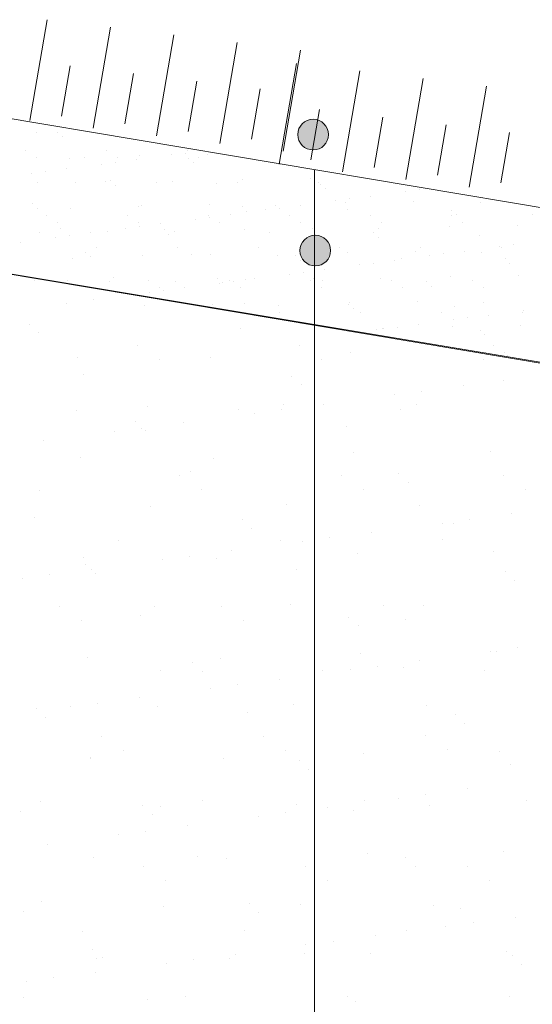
# Model space of a CAD drawing. Header units: metres. Extents: x 561538 to 562530, y 6580867 to 6581188.
# Tile 27 of 78: x 562506.146 to 562506.647, y 6580871.057 to 6580872.019. Entities that reach past the tile are written whole.
import ezdxf

# ---------------------------------------------------------------- set-up
doc = ezdxf.new("R2010")
doc.units = ezdxf.units.M
doc.layers.add('KLM_horisontaal', color=154, linetype='Continuous', lineweight=9)
doc.layers.add('KLM_lõige', color=7, linetype='Continuous', lineweight=9)

msp = doc.modelspace()

# ---------------------------------------------------------------- hatches: boundary and pattern name
at = {"layer": 'KLM_lõige'}
h = msp.add_hatch(color=1, dxfattribs=at)
edge = h.paths.add_edge_path()
edge.add_arc((562506.43287, 6580871.90703), 0.015, 0, 360)
h = msp.add_hatch(color=1, dxfattribs=at)
edge = h.paths.add_edge_path()
edge.add_arc((562506.43497, 6580871.79368), 0.015, 0, 360)

# ---------------------------------------------------------------- linework, layer by layer
at = {"layer": 'KLM_horisontaal', "color": 0}
for p, q in [((562505.7277, 6580871.99144), (562506.9777, 6580871.78144)), ((562505.85146, 6580871.81854), (562506.97265, 6580871.63018))]:
    msp.add_line(p, q, dxfattribs=at)
at = {"layer": 'KLM_lõige', "color": 3}
for p, q in [((562506.15617, 6580871.9208), (562506.17312, 6580872.01935)), ((562506.15617, 6580871.9208), (562506.17312, 6580872.01935)), ((562506.218, 6580871.91333), (562506.23495, 6580872.01189)), ((562506.218, 6580871.91333), (562506.23495, 6580872.01189)), ((562506.27983, 6580871.90587), (562506.29678, 6580872.00442)), ((562506.27983, 6580871.90587), (562506.29678, 6580872.00442)), ((562506.34166, 6580871.89841), (562506.35861, 6580871.99696)), ((562506.34166, 6580871.89841), (562506.35861, 6580871.99696)), ((562506.40349, 6580871.89094), (562506.42044, 6580871.98949)), ((562506.3997, 6580871.87813), (562506.41664, 6580871.97669)), ((562506.3997, 6580871.87813), (562506.41664, 6580871.97669)), ((562506.18714, 6580871.92495), (562506.19561, 6580871.97422)), ((562506.24897, 6580871.91748), (562506.25744, 6580871.96676)), ((562506.46153, 6580871.87067), (562506.47847, 6580871.96922)), ((562506.46153, 6580871.87067), (562506.47847, 6580871.96922)), ((562506.3108, 6580871.91002), (562506.31927, 6580871.95929)), ((562506.52336, 6580871.8632), (562506.5403, 6580871.96176)), ((562506.52336, 6580871.8632), (562506.5403, 6580871.96176)), ((562506.37263, 6580871.90255), (562506.3811, 6580871.95183)), ((562506.58519, 6580871.85574), (562506.60213, 6580871.95429)), ((562506.58519, 6580871.85574), (562506.60213, 6580871.95429)), ((562506.43066, 6580871.88228), (562506.43913, 6580871.93156)), ((562506.49249, 6580871.87481), (562506.50096, 6580871.92409)), ((562506.55432, 6580871.86735), (562506.5628, 6580871.91663)), ((562506.61615, 6580871.85989), (562506.62463, 6580871.90916))]:
    msp.add_line(p, q, dxfattribs=at)
at = {"layer": 'KLM_lõige', "color": 34}
for p, q in [((562506.9777, 6580871.78144), (562505.7277, 6580871.99144)), ((562506.16228, 6580871.90945), (562506.16228, 6580871.90945)), ((562506.18307, 6580871.90947), (562506.18307, 6580871.90947)), ((562506.18775, 6580871.90518), (562506.18775, 6580871.90518)), ((562506.15183, 6580871.89131), (562506.15183, 6580871.89131)), ((562506.23093, 6580871.89146), (562506.23093, 6580871.89146)), ((562506.30805, 6580871.88889), (562506.30805, 6580871.88889)), ((562506.31003, 6580871.8916), (562506.31003, 6580871.8916)), ((562506.16254, 6580871.88449), (562506.16254, 6580871.88449)), ((562506.19451, 6580871.88401), (562506.19451, 6580871.88401)), ((562506.20985, 6580871.88493), (562506.20985, 6580871.88493)), ((562506.23968, 6580871.87989), (562506.23968, 6580871.87989)), ((562506.24164, 6580871.88463), (562506.24164, 6580871.88463)), ((562506.26033, 6580871.88261), (562506.26033, 6580871.88261)), ((562506.26311, 6580871.88648), (562506.26311, 6580871.88648)), ((562506.29483, 6580871.88715), (562506.29483, 6580871.88715)), ((562506.31149, 6580871.88406), (562506.31149, 6580871.88406)), ((562506.31617, 6580871.87977), (562506.31617, 6580871.87977)), ((562506.32074, 6580871.88478), (562506.32074, 6580871.88478)), ((562506.3296, 6580871.88733), (562506.3296, 6580871.88733)), ((562506.15808, 6580871.86915), (562506.15808, 6580871.86915)), ((562506.17131, 6580871.87089), (562506.17131, 6580871.87089)), ((562506.19196, 6580871.87361), (562506.19196, 6580871.87361)), ((562506.22646, 6580871.87815), (562506.22646, 6580871.87815)), ((562506.16388, 6580871.86051), (562506.16388, 6580871.86051)), ((562506.2011, 6580871.85992), (562506.2011, 6580871.85992)), ((562506.23036, 6580871.86135), (562506.23036, 6580871.86135)), ((562506.23513, 6580871.86177), (562506.23513, 6580871.86177)), ((562506.2802, 6580871.86007), (562506.2802, 6580871.86007)), ((562506.29534, 6580871.86104), (562506.29534, 6580871.86104)), ((562506.33827, 6580871.85952), (562506.33827, 6580871.85952)), ((562506.3593, 6580871.86021), (562506.3593, 6580871.86021)), ((562506.36394, 6580871.86351), (562506.36394, 6580871.86351)), ((562506.43043, 6580871.86436), (562506.43043, 6580871.86436)), ((562506.4384, 6580871.86036), (562506.4384, 6580871.86036)), ((562506.23982, 6580871.85748), (562506.23982, 6580871.85748)), ((562506.43991, 6580871.85865), (562506.43991, 6580871.85865)), ((562506.44459, 6580871.85436), (562506.44459, 6580871.85436)), ((562506.52336, 6580871.85147), (562506.52336, 6580871.85147)), ((562506.53658, 6580871.85321), (562506.53658, 6580871.85321)), ((562506.45499, 6580871.84247), (562506.45499, 6580871.84247)), ((562506.46477, 6580871.84055), (562506.46477, 6580871.84055)), ((562506.46821, 6580871.84421), (562506.46821, 6580871.84421)), ((562506.48886, 6580871.84693), (562506.48886, 6580871.84693)), ((562506.53126, 6580871.8414), (562506.53126, 6580871.8414)), ((562506.59624, 6580871.84108), (562506.59624, 6580871.84108)), ((562506.15878, 6580871.83947), (562506.15878, 6580871.83947)), ((562506.16346, 6580871.83518), (562506.16346, 6580871.83518)), ((562506.19611, 6580871.83507), (562506.19611, 6580871.83507)), ((562506.26191, 6580871.83723), (562506.26191, 6580871.83723)), ((562506.26471, 6580871.83754), (562506.26471, 6580871.83754)), ((562506.3312, 6580871.83839), (562506.3312, 6580871.83839)), ((562506.36355, 6580871.83636), (562506.36355, 6580871.83636)), ((562506.36823, 6580871.83207), (562506.36823, 6580871.83207)), ((562506.38662, 6580871.83347), (562506.38662, 6580871.83347)), ((562506.39617, 6580871.83808), (562506.39617, 6580871.83808)), ((562506.39984, 6580871.83521), (562506.39984, 6580871.83521)), ((562506.42049, 6580871.83793), (562506.42049, 6580871.83793)), ((562506.46668, 6580871.83411), (562506.46668, 6580871.83411)), ((562506.56832, 6580871.83324), (562506.56832, 6580871.83324)), ((562506.17235, 6580871.82771), (562506.17235, 6580871.82771)), ((562506.18306, 6580871.82089), (562506.18306, 6580871.82089)), ((562506.25145, 6580871.82785), (562506.25145, 6580871.82785)), ((562506.26216, 6580871.82103), (562506.26216, 6580871.82103)), ((562506.31825, 6580871.82447), (562506.31825, 6580871.82447)), ((562506.33054, 6580871.828), (562506.33054, 6580871.828)), ((562506.33147, 6580871.82621), (562506.33147, 6580871.82621)), ((562506.34126, 6580871.82117), (562506.34126, 6580871.82117)), ((562506.35212, 6580871.82893), (562506.35212, 6580871.82893)), ((562506.40964, 6580871.82814), (562506.40964, 6580871.82814)), ((562506.42035, 6580871.82132), (562506.42035, 6580871.82132)), ((562506.48874, 6580871.82828), (562506.48874, 6580871.82828)), ((562506.49945, 6580871.82146), (562506.49945, 6580871.82146)), ((562506.56784, 6580871.82843), (562506.56784, 6580871.82843)), ((562506.573, 6580871.82895), (562506.573, 6580871.82895)), ((562506.57855, 6580871.8216), (562506.57855, 6580871.8216)), ((562506.64694, 6580871.82857), (562506.64694, 6580871.82857)), ((562505.85146, 6580871.81854), (562506.97265, 6580871.63018)), ((562506.16548, 6580871.81157), (562506.16548, 6580871.81157)), ((562506.18556, 6580871.81494), (562506.18556, 6580871.81494)), ((562506.23196, 6580871.81241), (562506.23196, 6580871.81241)), ((562506.24987, 6580871.81547), (562506.24987, 6580871.81547)), ((562506.26309, 6580871.81721), (562506.26309, 6580871.81721)), ((562506.28374, 6580871.81993), (562506.28374, 6580871.81993)), ((562506.28719, 6580871.81406), (562506.28719, 6580871.81406)), ((562506.29694, 6580871.8121), (562506.29694, 6580871.8121)), ((562506.36554, 6580871.81457), (562506.36554, 6580871.81457)), ((562506.39033, 6580871.81182), (562506.39033, 6580871.81182)), ((562506.43203, 6580871.81542), (562506.43203, 6580871.81542)), ((562506.497, 6580871.81511), (562506.497, 6580871.81511)), ((562506.56561, 6580871.81758), (562506.56561, 6580871.81758)), ((562506.63209, 6580871.81843), (562506.63209, 6580871.81843)), ((562506.147, 6580871.80192), (562506.147, 6580871.80192)), ((562506.1815, 6580871.80647), (562506.1815, 6580871.80647)), ((562506.19472, 6580871.80821), (562506.19472, 6580871.80821)), ((562506.21537, 6580871.81093), (562506.21537, 6580871.81093)), ((562506.29188, 6580871.80977), (562506.29188, 6580871.80977)), ((562506.49197, 6580871.81094), (562506.49197, 6580871.81094)), ((562506.49665, 6580871.80665), (562506.49665, 6580871.80665)), ((562506.5951, 6580871.8087), (562506.5951, 6580871.8087)), ((562506.22162, 6580871.79632), (562506.22162, 6580871.79632)), ((562506.30072, 6580871.79646), (562506.30072, 6580871.79646)), ((562506.37982, 6580871.79661), (562506.37982, 6580871.79661)), ((562506.45891, 6580871.79675), (562506.45891, 6580871.79675)), ((562506.53286, 6580871.79245), (562506.53286, 6580871.79245)), ((562506.53801, 6580871.79689), (562506.53801, 6580871.79689)), ((562506.58065, 6580871.79325), (562506.58065, 6580871.79325)), ((562506.59784, 6580871.79214), (562506.59784, 6580871.79214)), ((562506.61515, 6580871.79779), (562506.61515, 6580871.79779)), ((562506.61711, 6580871.79704), (562506.61711, 6580871.79704)), ((562506.62837, 6580871.79953), (562506.62837, 6580871.79953)), ((562506.19771, 6580871.78613), (562506.19771, 6580871.78613)), ((562506.21084, 6580871.79177), (562506.21084, 6580871.79177)), ((562506.21552, 6580871.78748), (562506.21552, 6580871.78748)), ((562506.26631, 6580871.7886), (562506.26631, 6580871.7886)), ((562506.31397, 6580871.78952), (562506.31397, 6580871.78952)), ((562506.3328, 6580871.78945), (562506.3328, 6580871.78945)), ((562506.39777, 6580871.78914), (562506.39777, 6580871.78914)), ((562506.41561, 6580871.78865), (562506.41561, 6580871.78865)), ((562506.42029, 6580871.78436), (562506.42029, 6580871.78436)), ((562506.46637, 6580871.79161), (562506.46637, 6580871.79161)), ((562506.51228, 6580871.78425), (562506.51228, 6580871.78425)), ((562506.51875, 6580871.78641), (562506.51875, 6580871.78641)), ((562506.54678, 6580871.78879), (562506.54678, 6580871.78879)), ((562506.56, 6580871.79053), (562506.56, 6580871.79053)), ((562506.62038, 6580871.78553), (562506.62038, 6580871.78553)), ((562506.44391, 6580871.77525), (562506.44391, 6580871.77525)), ((562506.47841, 6580871.77979), (562506.47841, 6580871.77979)), ((562506.49163, 6580871.78153), (562506.49163, 6580871.78153)), ((562506.62506, 6580871.78124), (562506.62506, 6580871.78124)), ((562506.19286, 6580871.7641), (562506.19286, 6580871.7641)), ((562506.23356, 6580871.76347), (562506.23356, 6580871.76347)), ((562506.23762, 6580871.76723), (562506.23762, 6580871.76723)), ((562506.27196, 6580871.76425), (562506.27196, 6580871.76425)), ((562506.29854, 6580871.76316), (562506.29854, 6580871.76316)), ((562506.33925, 6580871.76636), (562506.33925, 6580871.76636)), ((562506.35106, 6580871.76439), (562506.35106, 6580871.76439)), ((562506.35488, 6580871.76353), (562506.35488, 6580871.76353)), ((562506.36714, 6580871.76563), (562506.36714, 6580871.76563)), ((562506.37553, 6580871.76625), (562506.37553, 6580871.76625)), ((562506.41003, 6580871.77079), (562506.41003, 6580871.77079)), ((562506.42326, 6580871.77253), (562506.42326, 6580871.77253)), ((562506.43016, 6580871.76454), (562506.43016, 6580871.76454)), ((562506.43363, 6580871.76648), (562506.43363, 6580871.76648)), ((562506.44239, 6580871.76411), (562506.44239, 6580871.76411)), ((562506.4986, 6580871.76617), (562506.4986, 6580871.76617)), ((562506.50926, 6580871.76468), (562506.50926, 6580871.76468)), ((562506.54403, 6580871.76324), (562506.54403, 6580871.76324)), ((562506.56721, 6580871.76864), (562506.56721, 6580871.76864)), ((562506.58836, 6580871.76482), (562506.58836, 6580871.76482)), ((562506.63369, 6580871.76949), (562506.63369, 6580871.76949)), ((562506.28267, 6580871.75742), (562506.28267, 6580871.75742)), ((562506.28651, 6580871.75453), (562506.28651, 6580871.75453)), ((562506.30716, 6580871.75725), (562506.30716, 6580871.75725)), ((562506.34166, 6580871.76179), (562506.34166, 6580871.76179)), ((562506.34394, 6580871.76207), (562506.34394, 6580871.76207)), ((562506.36177, 6580871.75757), (562506.36177, 6580871.75757)), ((562506.44087, 6580871.75771), (562506.44087, 6580871.75771)), ((562506.51997, 6580871.75786), (562506.51997, 6580871.75786)), ((562506.54871, 6580871.75895), (562506.54871, 6580871.75895)), ((562506.59907, 6580871.758), (562506.59907, 6580871.758)), ((562506.27329, 6580871.75279), (562506.27329, 6580871.75279)), ((562506.3344, 6580871.74051), (562506.3344, 6580871.74051)), ((562506.36603, 6580871.74182), (562506.36603, 6580871.74182)), ((562506.39937, 6580871.74019), (562506.39937, 6580871.74019)), ((562506.46767, 6580871.74095), (562506.46767, 6580871.74095)), ((562506.46797, 6580871.74267), (562506.46797, 6580871.74267)), ((562506.47235, 6580871.73666), (562506.47235, 6580871.73666)), ((562506.53446, 6580871.74351), (562506.53446, 6580871.74351)), ((562506.57081, 6580871.7387), (562506.57081, 6580871.7387)), ((562506.59944, 6580871.7432), (562506.59944, 6580871.7432)), ((562506.63857, 6580871.73511), (562506.63857, 6580871.73511)), ((562506.40033, 6580871.733), (562506.40033, 6580871.733)), ((562506.47943, 6580871.73315), (562506.47943, 6580871.73315)), ((562506.55853, 6580871.73329), (562506.55853, 6580871.73329)), ((562506.5702, 6580871.72611), (562506.5702, 6580871.72611)), ((562506.58342, 6580871.72785), (562506.58342, 6580871.72785)), ((562506.60407, 6580871.73057), (562506.60407, 6580871.73057)), ((562506.63763, 6580871.73343), (562506.63763, 6580871.73343)), ((562506.49445, 6580871.71641), (562506.49445, 6580871.71641)), ((562506.5002, 6580871.71723), (562506.5002, 6580871.71723)), ((562506.50182, 6580871.71711), (562506.50182, 6580871.71711)), ((562506.51505, 6580871.71885), (562506.51505, 6580871.71885)), ((562506.5357, 6580871.72157), (562506.5357, 6580871.72157)), ((562506.56881, 6580871.7197), (562506.56881, 6580871.7197)), ((562506.59609, 6580871.71553), (562506.59609, 6580871.71553)), ((562506.63529, 6580871.72055), (562506.63529, 6580871.72055)), ((562506.60077, 6580871.71124), (562506.60077, 6580871.71124)), ((562506.60887, 6580871.70122), (562506.60887, 6580871.70122)), ((562506.60104, 6580871.69426), (562506.60104, 6580871.69426)), ((562506.61958, 6580871.6944), (562506.61958, 6580871.6944)), ((562506.62287, 6580871.691), (562506.62287, 6580871.691))]:
    msp.add_line(p, q, dxfattribs=at)
at = {"layer": 'KLM_lõige', "ltscale": 0.5}
msp.add_line((562506.43404, 6580871.87277), (562506.43404, 6580869.04504), dxfattribs=at)
at = {"layer": 'KLM_lõige'}
for p, q in [((562506.9777, 6580871.63069), (562505.85146, 6580871.81854)), ((562506.16055, 6580871.76479), (562506.16055, 6580871.76479)), ((562506.21814, 6580871.74553), (562506.21814, 6580871.74553)), ((562506.1917, 6580871.74204), (562506.1917, 6580871.74204)), ((562506.26791, 6580871.73966), (562506.26791, 6580871.73966)), ((562506.1553, 6580871.72177), (562506.1553, 6580871.72177)), ((562506.36157, 6580871.71728), (562506.36157, 6580871.71728)), ((562506.16466, 6580871.71319), (562506.16466, 6580871.71319)), ((562506.26123, 6580871.70064), (562506.26123, 6580871.70064)), ((562506.41943, 6580871.70093), (562506.41943, 6580871.70093)), ((562506.20242, 6580871.6894), (562506.20242, 6580871.6894)), ((562506.28265, 6580871.687), (562506.28265, 6580871.687)), ((562506.33237, 6580871.68878), (562506.33237, 6580871.68878)), ((562506.44085, 6580871.68728), (562506.44085, 6580871.68728)), ((562506.46957, 6580871.69372), (562506.46957, 6580871.69372)), ((562506.59905, 6580871.68757), (562506.59905, 6580871.68757)), ((562506.20886, 6580871.67269), (562506.20886, 6580871.67269)), ((562506.41213, 6580871.67095), (562506.41213, 6580871.67095)), ((562506.4215, 6580871.66237), (562506.4215, 6580871.66237)), ((562506.57976, 6580871.66161), (562506.57976, 6580871.66161)), ((562506.6184, 6580871.66646), (562506.6184, 6580871.66646)), ((562506.51202, 6580871.65269), (562506.51202, 6580871.65269)), ((562506.53846, 6580871.65617), (562506.53846, 6580871.65617)), ((562506.27111, 6580871.64177), (562506.27111, 6580871.64177)), ((562506.40172, 6580871.63817), (562506.40172, 6580871.63817)), ((562506.40408, 6580871.64347), (562506.40408, 6580871.64347)), ((562506.44302, 6580871.6436), (562506.44302, 6580871.6436)), ((562506.51797, 6580871.63815), (562506.51797, 6580871.63815)), ((562506.53403, 6580871.64285), (562506.53403, 6580871.64285)), ((562506.20157, 6580871.63758), (562506.20157, 6580871.63758)), ((562506.35977, 6580871.63787), (562506.35977, 6580871.63787)), ((562506.37528, 6580871.63468), (562506.37528, 6580871.63468)), ((562506.25942, 6580871.62636), (562506.25942, 6580871.62636)), ((562506.26498, 6580871.62016), (562506.26498, 6580871.62016)), ((562506.30628, 6580871.6256), (562506.30628, 6580871.6256)), ((562506.46569, 6580871.62187), (562506.46569, 6580871.62187)), ((562506.23854, 6580871.61668), (562506.23854, 6580871.61668)), ((562506.26879, 6580871.61778), (562506.26879, 6580871.61778)), ((562506.16954, 6580871.6076), (562506.16954, 6580871.6076)), ((562506.20562, 6580871.59152), (562506.20562, 6580871.59152)), ((562506.33557, 6580871.5909), (562506.33557, 6580871.5909)), ((562506.47277, 6580871.59584), (562506.47277, 6580871.59584)), ((562506.60575, 6580871.59754), (562506.60575, 6580871.59754)), ((562506.30226, 6580871.57344), (562506.30226, 6580871.57344)), ((562506.31298, 6580871.57728), (562506.31298, 6580871.57728)), ((562506.46046, 6580871.57372), (562506.46046, 6580871.57372)), ((562506.51626, 6580871.57554), (562506.51626, 6580871.57554)), ((562506.61866, 6580871.57401), (562506.61866, 6580871.57401)), ((562506.52562, 6580871.56696), (562506.52562, 6580871.56696)), ((562506.16548, 6580871.5595), (562506.16548, 6580871.5595)), ((562506.32368, 6580871.55979), (562506.32368, 6580871.55979)), ((562506.48188, 6580871.56008), (562506.48188, 6580871.56008)), ((562506.64008, 6580871.56036), (562506.64008, 6580871.56036)), ((562506.27431, 6580871.54389), (562506.27431, 6580871.54389)), ((562506.40728, 6580871.54559), (562506.40728, 6580871.54559)), ((562506.53723, 6580871.54496), (562506.53723, 6580871.54496)), ((562506.16027, 6580871.5327), (562506.16027, 6580871.5327)), ((562506.6266, 6580871.53624), (562506.6266, 6580871.53624)), ((562506.36354, 6580871.53095), (562506.36354, 6580871.53095)), ((562506.55886, 6580871.52732), (562506.55886, 6580871.52732)), ((562506.56981, 6580871.52646), (562506.56981, 6580871.52646)), ((562506.5853, 6580871.53081), (562506.5853, 6580871.53081)), ((562506.37291, 6580871.52237), (562506.37291, 6580871.52237)), ((562506.48986, 6580871.51824), (562506.48986, 6580871.51824)), ((562506.2426, 6580871.51037), (562506.2426, 6580871.51037)), ((562506.4008, 6580871.51066), (562506.4008, 6580871.51066)), ((562506.42212, 6580871.50932), (562506.42212, 6580871.50932)), ((562506.44856, 6580871.5128), (562506.44856, 6580871.5128)), ((562506.559, 6580871.51095), (562506.559, 6580871.51095)), ((562506.31182, 6580871.4948), (562506.31182, 6580871.4948)), ((562506.35312, 6580871.50024), (562506.35312, 6580871.50024)), ((562506.47597, 6580871.49796), (562506.47597, 6580871.49796)), ((562506.60895, 6580871.49965), (562506.60895, 6580871.49965)), ((562506.20882, 6580871.49364), (562506.20882, 6580871.49364)), ((562506.21083, 6580871.48637), (562506.21083, 6580871.48637)), ((562506.28538, 6580871.49132), (562506.28538, 6580871.49132)), ((562506.33877, 6580871.49302), (562506.33877, 6580871.49302)), ((562506.17508, 6580871.4768), (562506.17508, 6580871.4768)), ((562506.21638, 6580871.48224), (562506.21638, 6580871.48224)), ((562506.2202, 6580871.47779), (562506.2202, 6580871.47779)), ((562506.4171, 6580871.48188), (562506.4171, 6580871.48188)), ((562506.62038, 6580871.48013), (562506.62038, 6580871.48013)), ((562506.14863, 6580871.47332), (562506.14863, 6580871.47332)), ((562506.62974, 6580871.47155), (562506.62974, 6580871.47155)), ((562506.18509, 6580871.44594), (562506.18509, 6580871.44594)), ((562506.27751, 6580871.44601), (562506.27751, 6580871.44601)), ((562506.34329, 6580871.44623), (562506.34329, 6580871.44623)), ((562506.41048, 6580871.44771), (562506.41048, 6580871.44771)), ((562506.50148, 6580871.44651), (562506.50148, 6580871.44651)), ((562506.54043, 6580871.44708), (562506.54043, 6580871.44708)), ((562506.26439, 6580871.43729), (562506.26439, 6580871.43729)), ((562506.20651, 6580871.43229), (562506.20651, 6580871.43229)), ((562506.36471, 6580871.43258), (562506.36471, 6580871.43258)), ((562506.46767, 6580871.43554), (562506.46767, 6580871.43554)), ((562506.47703, 6580871.42696), (562506.47703, 6580871.42696)), ((562506.52291, 6580871.43287), (562506.52291, 6580871.43287)), ((562506.47917, 6580871.40008), (562506.47917, 6580871.40008)), ((562506.6057, 6580871.40196), (562506.6057, 6580871.40196)), ((562506.61215, 6580871.40177), (562506.61215, 6580871.40177)), ((562506.63214, 6580871.40544), (562506.63214, 6580871.40544)), ((562506.21202, 6580871.39576), (562506.21202, 6580871.39576)), ((562506.31495, 6580871.39096), (562506.31495, 6580871.39096)), ((562506.34197, 6580871.39513), (562506.34197, 6580871.39513)), ((562506.5367, 6580871.39288), (562506.5367, 6580871.39288)), ((562506.28363, 6580871.38316), (562506.28363, 6580871.38316)), ((562506.32432, 6580871.38238), (562506.32432, 6580871.38238)), ((562506.44183, 6580871.38345), (562506.44183, 6580871.38345)), ((562506.46896, 6580871.38396), (562506.46896, 6580871.38396)), ((562506.4954, 6580871.38744), (562506.4954, 6580871.38744)), ((562506.52122, 6580871.38647), (562506.52122, 6580871.38647)), ((562506.60003, 6580871.38374), (562506.60003, 6580871.38374)), ((562506.35865, 6580871.36944), (562506.35865, 6580871.36944)), ((562506.39995, 6580871.37488), (562506.39995, 6580871.37488)), ((562506.33221, 6580871.36596), (562506.33221, 6580871.36596)), ((562506.22191, 6580871.35144), (562506.22191, 6580871.35144)), ((562506.26321, 6580871.35687), (562506.26321, 6580871.35687)), ((562506.41368, 6580871.34982), (562506.41368, 6580871.34982)), ((562506.16224, 6580871.34637), (562506.16224, 6580871.34637)), ((562506.19547, 6580871.34795), (562506.19547, 6580871.34795)), ((562506.28071, 6580871.34813), (562506.28071, 6580871.34813)), ((562506.36851, 6580871.34188), (562506.36851, 6580871.34188)), ((562506.54363, 6580871.3492), (562506.54363, 6580871.3492)), ((562506.57179, 6580871.34013), (562506.57179, 6580871.34013)), ((562506.17161, 6580871.33779), (562506.17161, 6580871.33779)), ((562506.58115, 6580871.33155), (562506.58115, 6580871.33155)), ((562506.22611, 6580871.31873), (562506.22611, 6580871.31873)), ((562506.38431, 6580871.31902), (562506.38431, 6580871.31902)), ((562506.54251, 6580871.31931), (562506.54251, 6580871.31931)), ((562506.24754, 6580871.30508), (562506.24754, 6580871.30508)), ((562506.40574, 6580871.30537), (562506.40574, 6580871.30537)), ((562506.48237, 6580871.30219), (562506.48237, 6580871.30219)), ((562506.56393, 6580871.30566), (562506.56393, 6580871.30566)), ((562506.61535, 6580871.30389), (562506.61535, 6580871.30389)), ((562506.21522, 6580871.29787), (562506.21522, 6580871.29787)), ((562506.2158, 6580871.29729), (562506.2158, 6580871.29729)), ((562506.34517, 6580871.29725), (562506.34517, 6580871.29725)), ((562506.41908, 6580871.29555), (562506.41908, 6580871.29555)), ((562506.42844, 6580871.28697), (562506.42844, 6580871.28697)), ((562506.62535, 6580871.29106), (562506.62535, 6580871.29106)), ((562506.58353, 6580871.26752), (562506.58353, 6580871.26752)), ((562506.16646, 6580871.25567), (562506.16646, 6580871.25567)), ((562506.32466, 6580871.25595), (562506.32466, 6580871.25595)), ((562506.48286, 6580871.25624), (562506.48286, 6580871.25624)), ((562506.51579, 6580871.2586), (562506.51579, 6580871.2586)), ((562506.54223, 6580871.26208), (562506.54223, 6580871.26208)), ((562506.64105, 6580871.25653), (562506.64105, 6580871.25653)), ((562506.1467, 6580871.2453), (562506.1467, 6580871.2453)), ((562506.26636, 6580871.25096), (562506.26636, 6580871.25096)), ((562506.28391, 6580871.25024), (562506.28391, 6580871.25024)), ((562506.40549, 6580871.24408), (562506.40549, 6580871.24408)), ((562506.41688, 6580871.25194), (562506.41688, 6580871.25194)), ((562506.44679, 6580871.24951), (562506.44679, 6580871.24951)), ((562506.47263, 6580871.24647), (562506.47263, 6580871.24647)), ((562506.54683, 6580871.25132), (562506.54683, 6580871.25132)), ((562506.27573, 6580871.24238), (562506.27573, 6580871.24238)), ((562506.37905, 6580871.24059), (562506.37905, 6580871.24059)), ((562506.26875, 6580871.22607), (562506.26875, 6580871.22607)), ((562506.31005, 6580871.23151), (562506.31005, 6580871.23151)), ((562506.24231, 6580871.22259), (562506.24231, 6580871.22259)), ((562506.17331, 6580871.21351), (562506.17331, 6580871.21351)), ((562506.61855, 6580871.20601), (562506.61855, 6580871.20601)), ((562506.21842, 6580871.19999), (562506.21842, 6580871.19999)), ((562506.31992, 6580871.20188), (562506.31992, 6580871.20188)), ((562506.34837, 6580871.19937), (562506.34837, 6580871.19937)), ((562506.48557, 6580871.20431), (562506.48557, 6580871.20431)), ((562506.5232, 6580871.20014), (562506.5232, 6580871.20014)), ((562506.26714, 6580871.19152), (562506.26714, 6580871.19152)), ((562506.42534, 6580871.19181), (562506.42534, 6580871.19181)), ((562506.53256, 6580871.19156), (562506.53256, 6580871.19156)), ((562506.58354, 6580871.1921), (562506.58354, 6580871.1921)), ((562506.28856, 6580871.17788), (562506.28856, 6580871.17788)), ((562506.44676, 6580871.17816), (562506.44676, 6580871.17816)), ((562506.60496, 6580871.17845), (562506.60496, 6580871.17845)), ((562506.16721, 6580871.1573), (562506.16721, 6580871.1573)), ((562506.1499, 6580871.14742), (562506.1499, 6580871.14742)), ((562506.28711, 6580871.15236), (562506.28711, 6580871.15236)), ((562506.37049, 6580871.15555), (562506.37049, 6580871.15555)), ((562506.42008, 6580871.15406), (562506.42008, 6580871.15406)), ((562506.55003, 6580871.15343), (562506.55003, 6580871.15343)), ((562506.57676, 6580871.15106), (562506.57676, 6580871.15106)), ((562506.37985, 6580871.14697), (562506.37985, 6580871.14697)), ((562506.63037, 6580871.14215), (562506.63037, 6580871.14215)), ((562506.20749, 6580871.12846), (562506.20749, 6580871.12846)), ((562506.36568, 6580871.12875), (562506.36568, 6580871.12875)), ((562506.52388, 6580871.12903), (562506.52388, 6580871.12903)), ((562506.56263, 6580871.13323), (562506.56263, 6580871.13323)), ((562506.58907, 6580871.13672), (562506.58907, 6580871.13672)), ((562506.45233, 6580871.11871), (562506.45233, 6580871.11871)), ((562506.49363, 6580871.12415), (562506.49363, 6580871.12415)), ((562506.21777, 6580871.11097), (562506.21777, 6580871.11097)), ((562506.42589, 6580871.11523), (562506.42589, 6580871.11523)), ((562506.22162, 6580871.10211), (562506.22162, 6580871.10211)), ((562506.22714, 6580871.10239), (562506.22714, 6580871.10239)), ((562506.31559, 6580871.10071), (562506.31559, 6580871.10071)), ((562506.35157, 6580871.10148), (562506.35157, 6580871.10148)), ((562506.35689, 6580871.10615), (562506.35689, 6580871.10615)), ((562506.42404, 6580871.10648), (562506.42404, 6580871.10648)), ((562506.48877, 6580871.10643), (562506.48877, 6580871.10643)), ((562506.62175, 6580871.10812), (562506.62175, 6580871.10812)), ((562506.62732, 6580871.10473), (562506.62732, 6580871.10473)), ((562506.28915, 6580871.09723), (562506.28915, 6580871.09723)), ((562506.63668, 6580871.09615), (562506.63668, 6580871.09615)), ((562506.17885, 6580871.08271), (562506.17885, 6580871.08271)), ((562506.22015, 6580871.08815), (562506.22015, 6580871.08815)), ((562506.1524, 6580871.07923), (562506.1524, 6580871.07923)), ((562506.14997, 6580871.06403), (562506.14997, 6580871.06403)), ((562506.27133, 6580871.06189), (562506.27133, 6580871.06189)), ((562506.30817, 6580871.06431), (562506.30817, 6580871.06431)), ((562506.46637, 6580871.0646), (562506.46637, 6580871.0646)), ((562506.62457, 6580871.06489), (562506.62457, 6580871.06489)), ((562506.47461, 6580871.06014), (562506.47461, 6580871.06014))]:
    msp.add_line(p, q, dxfattribs=at)
at = {"layer": 'KLM_lõige', "color": 1}
for centre in [(562506.43287, 6580871.90703, 0.23071), (562506.43497, 6580871.79368, 0.23071)]:
    msp.add_circle(centre, 0.015, dxfattribs=at)

doc.saveas('drawing.dxf')
